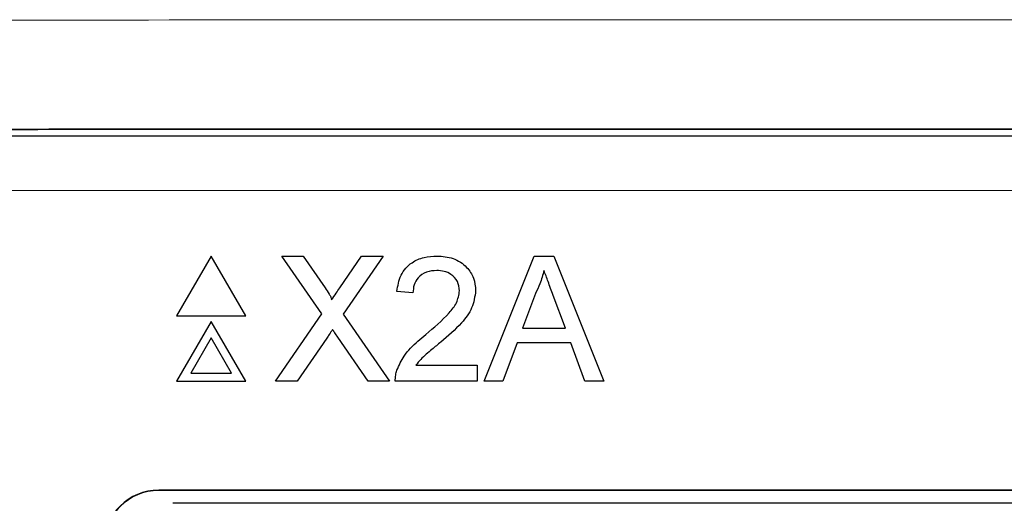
# Model space of a CAD drawing. Header units: millimetres. Extents: x 5 to 418, y 2 to 292.
# Tile 26 of 67: x 64.19 to 70.21, y 216.64 to 219.6. Entities that reach past the tile are written whole.
import ezdxf

# ---------------------------------------------------------------- set-up
doc = ezdxf.new("R2010")
doc.units = ezdxf.units.MM

msp = doc.modelspace()

# ---------------------------------------------------------------- linework, layer by layer
at = {"color": 7, "linetype": 'Continuous', "lineweight": 25}
for p, q in [((62.95, 218.8897), (83.9616, 218.8897)), ((65.36, 218.1551), (65.1483, 217.7884)), ((65.5717, 217.7884), (65.36, 218.1551)), ((65.7923, 218.1551), (65.9225, 218.1551)), ((66.0363, 217.8009), (65.7923, 218.1551)), ((65.9225, 218.1551), (66.0563, 217.9609)), ((66.1461, 217.9608), (66.2794, 218.1551)), ((66.4115, 218.1551), (66.1675, 217.7997)), ((66.2794, 218.1551), (66.4115, 218.1551)), ((67.0293, 217.3884), (67.3337, 218.1551)), ((67.3337, 218.1551), (67.4557, 218.1551)), ((67.4557, 218.1551), (67.7601, 217.3884)), ((66.5936, 217.929), (66.4954, 217.9388)), ((67.3423, 217.925), (67.2639, 217.7128)), ((67.5256, 217.7128), (67.4511, 217.9143)), ((65.1483, 217.7884), (65.5717, 217.7884)), ((65.753, 217.3884), (66.0363, 217.8009)), ((66.1675, 217.7997), (66.4508, 217.3884)), ((65.36, 217.7551), (65.1483, 217.3884)), ((65.5717, 217.3884), (65.36, 217.7551)), ((67.2639, 217.7128), (67.5256, 217.7128)), ((65.36, 217.6551), (65.2349, 217.4384)), ((65.4851, 217.4384), (65.36, 217.6551)), ((66.0663, 217.6522), (65.8849, 217.3884)), ((66.3204, 217.3884), (66.1338, 217.6593)), ((67.2313, 217.6243), (67.1441, 217.3884)), ((67.5581, 217.6243), (67.2313, 217.6243)), ((67.6454, 217.3884), (67.5581, 217.6243)), ((66.6118, 217.4867), (66.9868, 217.4867)), ((66.9868, 217.4867), (66.9868, 217.3884)), ((65.2349, 217.4384), (65.4851, 217.4384)), ((65.1483, 217.3884), (65.5717, 217.3884)), ((65.8849, 217.3884), (65.753, 217.3884)), ((66.4508, 217.3884), (66.3204, 217.3884)), ((66.9868, 217.3884), (66.4855, 217.3884)), ((67.1441, 217.3884), (67.0293, 217.3884)), ((67.7601, 217.3884), (67.6454, 217.3884)), ((81.8725, 216.723), (65.0391, 216.723)), ((81.8725, 216.7207), (65.0391, 216.7207)), ((81.7915, 216.642), (65.1248, 216.642))]:
    msp.add_line(p, q, dxfattribs=at)
at = {"color": 7, "linetype": 'Continuous', "lineweight": 18}
for p, q in [((83.9616, 218.5563), (62.95, 218.5563)), ((65.0391, 216.7207), (65.0391, 216.723))]:
    msp.add_line(p, q, dxfattribs=at)
at = {"color": 7, "linetype": 'Continuous', "lineweight": 25}
for radius in [0.3333, 0.331]:
    msp.add_arc((65.0391, 216.3897), radius, 90, 180, dxfattribs=at)
at = {"color": 7, "linetype": 'Continuous', "lineweight": 18}
for points, knots in [([(53.7701, 219.5907), (56.4548, 219.5932), (61.8258, 219.598), (70.011, 219.6011), (78.3189, 219.6008), (86.0706, 219.5973), (91.009, 219.5927), (93.1416, 219.5907)], [0, 0, 0, 0, 0.204721, 0.409562, 0.623395, 0.837364, 1, 1, 1, 1]), ([(93.1023, 218.9242), (90.9739, 218.9262), (86.0472, 218.9308), (78.311, 218.9343), (70.0213, 218.9345), (61.8506, 218.9315), (56.4903, 218.9266), (53.8094, 218.9242)], [0, 0, 0, 0, 0.162635, 0.376468, 0.590438, 0.795159, 1, 1, 1, 1])]:
    msp.add_open_spline(points, degree=3, knots=knots, dxfattribs=at)
at = {"color": 7, "linetype": 'Continuous', "lineweight": 25}
for points, knots in [([(56.704, 218.925), (59.4973, 218.9271), (65.0857, 218.9313), (73.4682, 218.9329), (81.8454, 218.9313), (87.4196, 218.9271), (90.2076, 218.925)], [0, 0, 0, 0, 0.2502372, 0.500633, 0.7502376, 1, 1, 1, 1]), ([(66.4954, 217.9388), (66.501, 217.9728), (66.5123, 218.0407), (66.5782, 218.1159), (66.6605, 218.1507), (66.7142, 218.1536), (66.7411, 218.1551)], [0, 0, 0, 0, 0.280235, 0.558893, 0.779132, 1, 1, 1, 1]), ([(66.7411, 218.1551), (66.7745, 218.1527), (66.8413, 218.1481), (66.9211, 218.095), (66.9699, 218.0221), (66.9746, 217.9697), (66.977, 217.9434)], [0, 0, 0, 0, 0.280482, 0.559644, 0.779749, 1, 1, 1, 1]), ([(66.7389, 218.0666), (66.7177, 218.065), (66.6754, 218.0619), (66.6245, 218.0274), (66.5973, 217.9789), (66.5949, 217.9456), (66.5936, 217.929)], [0, 0, 0, 0, 0.28041, 0.559489, 0.779375, 1, 1, 1, 1]), ([(66.8787, 217.9425), (66.8761, 217.9621), (66.8709, 218.0014), (66.8311, 218.0423), (66.7851, 218.0639), (66.7543, 218.0657), (66.7389, 218.0666)], [0, 0, 0, 0, 0.27908, 0.558612, 0.779043, 1, 1, 1, 1]), ([(67.3947, 218.0666), (67.3874, 218.0392), (67.3743, 217.9904), (67.3521, 217.945), (67.3423, 217.925)], [0, 0, 0, 0, 0.559915, 1, 1, 1, 1]), ([(67.4511, 217.9143), (67.4405, 217.9427), (67.4217, 217.9934), (67.403, 218.0442), (67.3947, 218.0666)], [0, 0, 0, 0, 0.560002, 1, 1, 1, 1]), ([(66.0563, 217.9609), (66.0649, 217.9479), (66.0769, 217.9297), (66.0916, 217.9058), (66.0946, 217.8938), (66.096, 217.8878)], [0, 0, 0, 0, 0.561277, 0.781763, 1, 1, 1, 1]), ([(66.096, 217.8878), (66.1054, 217.9015), (66.1221, 217.9258), (66.1388, 217.9501), (66.1461, 217.9608)], [0, 0, 0, 0, 0.56, 1, 1, 1, 1]), ([(66.6726, 217.6751), (66.7216, 217.717), (66.7898, 217.7754), (66.8652, 217.8666), (66.8742, 217.9173), (66.8787, 217.9425)], [0, 0, 0, 0, 0.561313, 0.781386, 1, 1, 1, 1]), ([(66.977, 217.9434), (66.9718, 217.9068), (66.9614, 217.8334), (66.879, 217.7273), (66.8078, 217.6662), (66.7643, 217.6289)], [0, 0, 0, 0, 0.278741, 0.558834, 1, 1, 1, 1]), ([(66.1023, 217.7049), (66.0956, 217.6951), (66.0834, 217.6776), (66.0715, 217.66), (66.0663, 217.6522)], [0, 0, 0, 0, 0.560002, 1, 1, 1, 1]), ([(66.1338, 217.6593), (66.1279, 217.6678), (66.1174, 217.683), (66.1069, 217.6982), (66.1023, 217.7049)], [0, 0, 0, 0, 0.56, 1, 1, 1, 1]), ([(66.4958, 217.4566), (66.5088, 217.4863), (66.5302, 217.5353), (66.5785, 217.5922), (66.6238, 217.6356), (66.6563, 217.662), (66.6726, 217.6751)], [0, 0, 0, 0, 0.339411, 0.559525, 0.779752, 1, 1, 1, 1]), ([(66.7643, 217.6289), (66.746, 217.6138), (66.7159, 217.5889), (66.6743, 217.554), (66.6397, 217.5234), (66.6211, 217.4989), (66.6118, 217.4867)], [0, 0, 0, 0, 0.340038, 0.560063, 0.78009, 1, 1, 1, 1]), ([(66.4855, 217.3884), (66.4858, 217.4014), (66.4863, 217.4246), (66.4929, 217.4468), (66.4958, 217.4566)], [0, 0, 0, 0, 0.559956, 1, 1, 1, 1])]:
    msp.add_open_spline(points, degree=3, knots=knots, dxfattribs=at)

doc.saveas('drawing.dxf')
